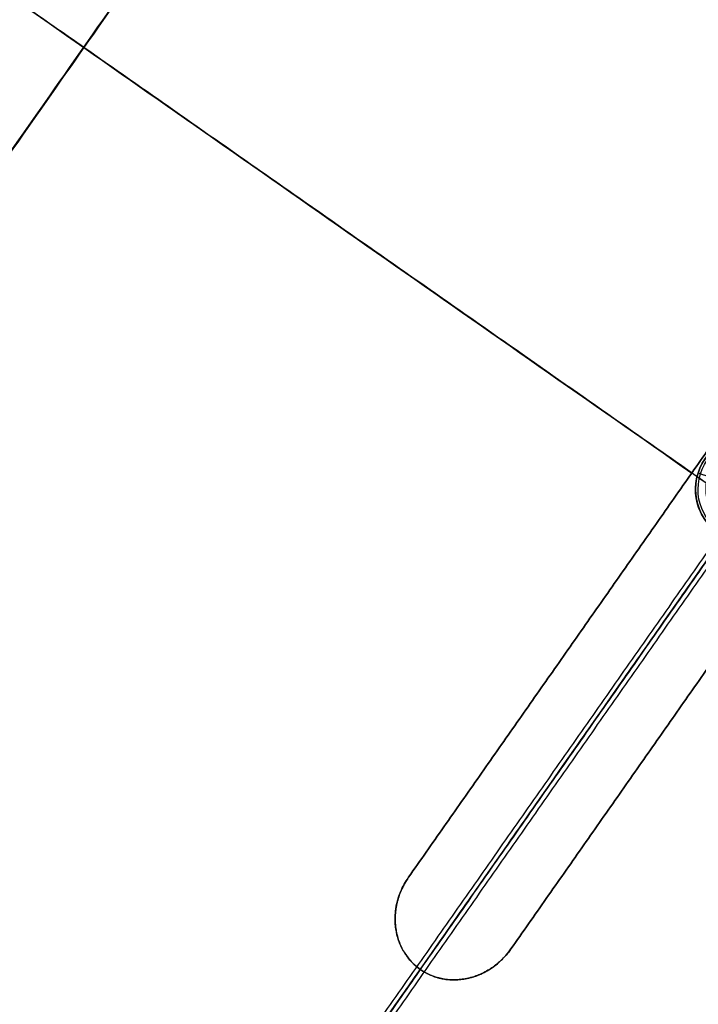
# Model space of a CAD drawing. Header units: millimetres. Extents: x -1437 to 1444, y -1373 to 1332.
# Tile 23 of 256: x -317 to -184, y -1036 to -844. Entities that reach past the tile are written whole.
import ezdxf

# ---------------------------------------------------------------- set-up
doc = ezdxf.new("R2010")
doc.units = ezdxf.units.MM
doc.layers.add('Default', color=7, linetype='Continuous', true_color=0x000000)

# ---------------------------------------------------------------- blocks, each defined once
blk = doc.blocks.new('WIRE_CLIP_TOP 01')
at = {"layer": 'Default', "color": 253, "true_color": 0xababa7}
for p, q in [((-2.25, 0), (-10, 0)), ((0, 0, 10), (0, 0, 2.25)), ((0, 0, -2.25), (0, 0, -10)), ((0, 0, 2.25), (0, -2, 2.25)), ((0, 0, -2.25), (0, -2, -2.25)), ((10, 0), (2.25, 0)), ((0, 0, 10), (0, -0.5, 10.5)), ((0, 0, -10), (0, -0.5, -10.5)), ((0, -0.5, -10.5), (0, -29.5, -10.5)), ((0, -0.5, 10.5), (0, -29.5, 10.5)), ((-2.25, -2), (-8, -7.75)), ((0, -2, 2.25), (0, -7.75, 8)), ((0, -2, -2.25), (0, -7.75, -8)), ((2.25, -2), (8, -7.75)), ((0, -7.75, 8), (0, -29.5, 8)), ((0, -7.75, -8), (0, -29.5, -8)), ((-9.78, -16, 1.6), (-7.84, -16, 1.6)), ((-9.78, -16, -1.6), (-7.84, -16, -1.6)), ((-8.5, -30), (-10, -30)), ((0, -29.5, -8), (0, -30, -8.5)), ((0, -29.5, 8), (0, -30, 8.5)), ((0, -30, -10), (0, -29.5, -10.5)), ((0, -30, 10), (0, -29.5, 10.5)), ((0, -30, 10), (0, -30, 8.5)), ((0, -30, -8.5), (0, -30, -10)), ((10, -30), (8.5, -30))]:
    blk.add_line(p, q, dxfattribs=at)
at = {"layer": 'Default', "color": 253, "true_color": 0xababa7, "extrusion": (0, -1, 0)}
for centre, radius, start, end in [((0, 0), 10, 0, 180), ((0, 0), 10, 180, 0), ((0, 0, 0.5), 10.5, 180, 0), ((0, 0, 0.5), 10.5, 0, 180), ((0, 0, 1), 2.25, 0, 180), ((0, 0, 1), 2.25, 180, 0), ((0, 0, 2), 2.25, 0, 180), ((0, 0, 2), 2.25, 180, 0), ((0, 0, 4.21), 4.46, 360, 180), ((0, 0, 4.21), 4.46, 180, 360), ((0, 0, 7.75), 8, 0, 180), ((0, 0, 15), 10.5, 190.647, 0), ((0, 0, 15), 10.5, 0, 169.3536), ((0, 0, 18.62), 8, 0, 180), ((0, 0, 18.62), 8, 180, 0), ((0, 0, 29.5), 10.5, 180, 0), ((0, 0, 30), 10, 180, 0), ((0, 0, 30), 10, 0, 180)]:
    blk.add_arc(centre, radius, start, end, dxfattribs=at)
at = {"layer": 'Default', "color": 253, "true_color": 0xababa7, "extrusion": (0, 1, 0)}
for centre, radius, start, end in [((0, 0), 2.25, 0, 180), ((0, 0), 2.25, 180, 0), ((0, 0, -7.75), 8, 180, 0), ((0, 0, -29.5), 10.5, 0, 180), ((0, 0, -30), 8.5, 180, 0), ((0, 0, -30), 8.5, 0, 180), ((0, 0, -29.5), 8, 0, 180), ((0, 0, -29.5), 8, 180, 0)]:
    blk.add_arc(centre, radius, start, end, dxfattribs=at)
at = {"layer": 'Default', "color": 253, "true_color": 0xababa7, "extrusion": (1, 0, 0)}
for start, end in [(0, 180), (180, 0)]:
    blk.add_arc((-16, 0, -8.92), 1.6, start, end, dxfattribs=at)
at = {"layer": 'Default', "color": 253, "true_color": 0xababa7}
for points, degree in [([(-10, 0), (-10.25, -0.25), (-10.5, -0.5)], 2), ([(-2.25, 0), (-2.25, -1), (-2.25, -2)], 2), ([(2.25, -2), (2.25, -1), (2.25, 0)], 2), ([(10.5, -0.5), (10.25, -0.25), (10, 0)], 2), ([(-10.5, -13.9, 0), (-10.5, -7.2, 0), (-10.5, -0.5)], 2), ([(10.5, -0.5), (10.5, -15), (10.5, -29.5)], 2), ([(-2.25, -2), (-3.25, -3, 0), (-4.25, -4, 0)], 2), ([(4.25, -4, 0), (3.25, -3, 0), (2.25, -2)], 2), ([(-4.25, -4, 0), (-6.12, -5.87, 0), (-8, -7.75)], 2), ([(8, -7.75), (6.12, -5.87, 0), (4.25, -4, 0)], 2), ([(-8, -7.75), (-8, -11.07), (-8, -14.4)], 2), ([(8, -29.5), (8, -18.62), (8, -7.75)], 2), ([(-10.5, -13.9, 0), (-10.25, -14.15, 0), (-10, -14.4, 0)], 2), ([(-10.5, -13.9), (-10.33, -14.07), (-10.17, -14.23), (-10, -14.4)], 3), ([(-10.48, -14, -0.68), (-10.31, -14.16, -0.61), (-10.15, -14.32, -0.55), (-9.98, -14.48, -0.49)], 3), ([(-10.48, -14.01, 0.69), (-10.31, -14.16, 0.63), (-10.14, -14.32, 0.57), (-9.98, -14.48, 0.5)], 3), ([(-10.42, -14.31, -1.3), (-10.25, -14.44, -1.19), (-10.09, -14.58, -1.07), (-9.92, -14.71, -0.95)], 3), ([(-10.42, -14.32, 1.32), (-10.25, -14.45, 1.2), (-10.09, -14.59, 1.08), (-9.92, -14.72, 0.96)], 3), ([(-10.35, -14.78, -1.8), (-10.18, -14.88, -1.63), (-10.02, -14.98, -1.47), (-9.85, -15.07, -1.3)], 3), ([(-10.34, -14.79, 1.81), (-10.18, -14.89, 1.64), (-10.02, -14.99, 1.48), (-9.85, -15.08, 1.31)], 3), ([(-10.29, -15.36, -2.1), (-10.12, -15.41, -1.91), (-9.96, -15.46, -1.72), (-9.8, -15.52, -1.52)], 3), ([(-10.29, -15.38, 2.11), (-10.12, -15.43, 1.91), (-9.96, -15.48, 1.72), (-9.8, -15.53, 1.53)], 3), ([(-8, -14.4), (-9, -14.4, 0), (-10, -14.4, 0)], 2), ([(-8, -14.4), (-8, -14.4, 0.13), (-7.99, -14.43, 0.38), (-7.97, -14.57, 0.76), (-7.93, -14.8, 1.09), (-7.89, -15.11, 1.35), (-7.85, -15.45, 1.52), (-7.84, -15.84, 1.61), (-7.84, -16.25, 1.6), (-7.86, -16.65, 1.48), (-7.89, -16.94, 1.31), (-7.93, -17.22, 1.06), (-7.97, -17.44, 0.73), (-7.99, -17.57, 0.36), (-8, -17.6, 0.12), (-8, -17.6)], 3), ([(-8, -17.6), (-8, -17.6, -0.13), (-7.99, -17.57, -0.37), (-7.97, -17.43, -0.76), (-7.93, -17.19, -1.1), (-7.89, -16.88, -1.35), (-7.86, -16.57, -1.51), (-7.84, -16.15, -1.61), (-7.84, -15.75, -1.6), (-7.86, -15.38, -1.49), (-7.89, -15.05, -1.31), (-7.93, -14.77, -1.05), (-7.97, -14.56, -0.73), (-7.99, -14.43, -0.36), (-8, -14.4, -0.12), (-8, -14.4)], 3), ([(-10.42, -17.68, -1.32), (-10.25, -17.55, -1.2), (-10.09, -17.41, -1.08), (-9.92, -17.28, -0.96)], 3), ([(-10.42, -17.69, 1.3), (-10.25, -17.56, 1.19), (-10.09, -17.42, 1.07), (-9.92, -17.29, 0.95)], 3), ([(-10.35, -17.22, 1.8), (-10.18, -17.12, 1.63), (-10.02, -17.02, 1.47), (-9.85, -16.93, 1.3)], 3), ([(-10.34, -17.21, -1.81), (-10.18, -17.11, -1.64), (-10.02, -17.01, -1.48), (-9.85, -16.92, -1.31)], 3), ([(-10.29, -16.62, -2.11), (-10.12, -16.57, -1.91), (-9.96, -16.52, -1.72), (-9.8, -16.47, -1.53)], 3), ([(-10.29, -16.64, 2.1), (-10.12, -16.59, 1.91), (-9.96, -16.54, 1.72), (-9.8, -16.48, 1.52)], 3), ([(-10.27, -15.99, -2.2), (-10.1, -15.99, -2), (-9.94, -15.99, -1.8), (-9.78, -15.99, -1.6)], 3), ([(-10.27, -16.01, 2.2), (-10.1, -16.01, 2), (-9.94, -16.01, 1.8), (-9.78, -16.01, 1.6)], 3), ([(-10, -17.6, 0), (-10.25, -17.85, 0), (-10.5, -18.1, 0)], 2), ([(-10.5, -18.1), (-10.33, -17.93), (-10.17, -17.77), (-10, -17.6)], 3), ([(-10.5, -29.5), (-10.5, -23.8, 0), (-10.5, -18.1, 0)], 2), ([(-10.48, -17.99, -0.69), (-10.31, -17.84, -0.63), (-10.14, -17.68, -0.57), (-9.98, -17.52, -0.5)], 3), ([(-10.48, -18, 0.68), (-10.31, -17.84, 0.61), (-10.15, -17.68, 0.55), (-9.98, -17.52, 0.49)], 3), ([(-10, -17.6, 0), (-9, -17.6, 0), (-8, -17.6)], 2), ([(-8, -17.6), (-8, -23.55), (-8, -29.5)], 2), ([(-10, -30), (-10.25, -29.75), (-10.5, -29.5)], 2), ([(-8.5, -30), (-8.25, -29.75), (-8, -29.5)], 2), ([(8, -29.5), (8.25, -29.75), (8.5, -30)], 2), ([(10.5, -29.5), (10.25, -29.75), (10, -30)], 2)]:
    blk.add_open_spline(points, degree=degree, dxfattribs=at)
for points, knots in [([(-10.5, -18.1, 0), (-10.5, -18.1, -0.23), (-10.48, -18.03, -0.7), (-10.42, -17.71, -1.35), (-10.34, -17.22, -1.84), (-10.28, -16.63, -2.14), (-10.26, -15.99, -2.24), (-10.28, -15.36, -2.13), (-10.34, -14.77, -1.83), (-10.42, -14.28, -1.33), (-10.49, -13.97, -0.68), (-10.5, -13.9, -0.23), (-10.5, -13.9, 0)], [0, 0, 0, 0, 0.686369, 1.372737, 2.059105, 2.745473, 3.431841, 4.118209, 4.804577, 5.490946, 6.177314, 6.863682, 6.863682, 6.863682, 6.863682]), ([(-10.5, -13.9, 0), (-10.5, -13.9, 0.23), (-10.48, -13.97, 0.7), (-10.42, -14.29, 1.35), (-10.34, -14.78, 1.84), (-10.28, -15.37, 2.14), (-10.26, -16.01, 2.24), (-10.28, -16.64, 2.13), (-10.34, -17.23, 1.83), (-10.42, -17.72, 1.33), (-10.49, -18.03, 0.68), (-10.5, -18.1, 0.23), (-10.5, -18.1, 0)], [0, 0, 0, 0, 0.686369, 1.372738, 2.059106, 2.745475, 3.431844, 4.118212, 4.804581, 5.49095, 6.177318, 6.863688, 6.863688, 6.863688, 6.863688]), ([(-10.25, -17.85, 0), (-10.25, -17.85, -0.2), (-10.23, -17.79, -0.61), (-10.17, -17.51, -1.16), (-10.09, -17.08, -1.59), (-10.04, -16.55, -1.85), (-10.01, -15.99, -1.93), (-10.04, -15.43, -1.84), (-10.1, -14.91, -1.58), (-10.17, -14.48, -1.15), (-10.24, -14.21, -0.59), (-10.25, -14.15, -0.2), (-10.25, -14.15, 0), (-10.25, -14.15, 0)], [0, 0, 0, 0, 0.1, 0.2, 0.3, 0.4, 0.5, 0.6, 0.7, 0.8, 0.9, 1, 1, 1, 1, 1]), ([(-10.25, -14.15, 0), (-10.25, -14.15, 0.2), (-10.23, -14.21, 0.61), (-10.17, -14.49, 1.16), (-10.09, -14.92, 1.59), (-10.04, -15.45, 1.85), (-10.01, -16.01, 1.93), (-10.04, -16.57, 1.84), (-10.1, -17.09, 1.58), (-10.17, -17.52, 1.15), (-10.24, -17.79, 0.59), (-10.25, -17.85, 0.2), (-10.25, -17.85, 0), (-10.25, -17.85, 0)], [0, 0, 0, 0, 0.1, 0.2, 0.3, 0.4, 0.5, 0.6, 0.7, 0.8, 0.9, 1, 1, 1, 1, 1]), ([(-10, -14.4, 0), (-10, -14.4, -0.17), (-9.99, -14.45, -0.49), (-9.92, -14.69, -0.96), (-9.85, -15.06, -1.33), (-9.79, -15.51, -1.55), (-9.77, -15.99, -1.62), (-9.79, -16.48, -1.55), (-9.85, -16.93, -1.33), (-9.92, -17.3, -0.98), (-9.98, -17.55, -0.51), (-10, -17.6, -0.17), (-10, -17.6, 0)], [0, 0, 0, 0, 0.511117, 1.022234, 1.533351, 2.044468, 2.555585, 3.066702, 3.577819, 4.088936, 4.600053, 5.11117, 5.11117, 5.11117, 5.11117]), ([(-10, -17.6, 0), (-10, -17.6, 0.17), (-9.99, -17.55, 0.49), (-9.92, -17.31, 0.96), (-9.85, -16.94, 1.33), (-9.79, -16.49, 1.55), (-9.77, -16.01, 1.62), (-9.79, -15.52, 1.55), (-9.85, -15.07, 1.33), (-9.92, -14.7, 0.98), (-9.98, -14.45, 0.51), (-10, -14.4, 0.17), (-10, -14.4, 0)], [0, 0, 0, 0, 0.511118, 1.022235, 1.533352, 2.044469, 2.555587, 3.066704, 3.577821, 4.088939, 4.600056, 5.111173, 5.111173, 5.111173, 5.111173])]:
    blk.add_open_spline(points, degree=3, knots=knots, dxfattribs=at)

msp = doc.modelspace()

# ---------------------------------------------------------------- linework, layer by layer
at = {"layer": 'Default'}
msp.add_line((-433.62, -1307.95, -521.39), (82.6, -570.71, -521.39), dxfattribs=at)
for points in [[(-66.93, -509.65, -534.63), (-304.54, -848.99, -534.63), (-542.14, -1188.32, -534.63)], [(-67.57, -510.76, -535.03), (-304.44, -849.05, -535.03), (-541.32, -1187.35, -535.03)], [(-231.18, -523.8, -598.65), (-408.1, -776.46, -598.65), (-585.02, -1029.13, -598.65)], [(-231.96, -525.26, -599.01), (-407.95, -776.58, -599.01), (-583.93, -1027.91, -599.01)], [(229, -926.7, -628.05), (-36.5, -740.8, -628.05), (-301.99, -554.9, -628.05)], [(227.97, -926.16, -627.66), (-36.58, -740.92, -627.66), (-301.14, -555.68, -627.66)], [(-284.09, -1369.01, -534.63), (-46.49, -1029.68, -534.63), (191.12, -690.34, -534.63)], [(-283.46, -1367.91, -535.03), (-46.58, -1029.61, -535.03), (190.3, -691.32, -535.03)], [(132.5, -1155.01, -673.73), (-175.51, -939.33, -673.73), (-483.53, -723.66, -673.73)], [(131.69, -1154.43, -673.31), (-175.51, -939.33, -673.31), (-482.71, -724.23, -673.31)], [(-240.94, -1011.45, -507.74), (-185.53, -932.32, -507.74), (-130.12, -853.18, -507.74)], [(-130.12, -853.18, -508.16), (-185.53, -932.32, -508.16), (-240.94, -1011.45, -508.16)], [(-240.94, -1011.45, -507.95), (-185.53, -932.32, -507.95), (-130.12, -853.18, -507.95)], [(-220.91, -1025.48, -508.16), (-165.5, -946.35, -508.16), (-110.09, -867.21, -508.16)], [(-110.09, -867.21, -507.74), (-165.5, -946.35, -507.74), (-220.91, -1025.48, -507.74)], [(-220.91, -1025.48, -507.95), (-165.5, -946.35, -507.95), (-110.09, -867.21, -507.95)], [(-185.53, -932.32, -507.74), (-185.53, -932.32, -507.95), (-185.53, -932.32, -508.16)], [(-177.39, -940.47, -393.29), (-247.85, -1041.08, -440.44), (-318.3, -1141.7, -487.59)], [(-317.77, -1142.5, -486.68), (-247.32, -1041.88, -439.53), (-176.87, -941.26, -392.38)], [(-176.46, -940.69, -394.2), (-246.92, -1041.31, -441.35), (-317.37, -1141.92, -488.5)], [(-175.94, -941.49, -393.29), (-246.39, -1042.1, -440.44), (-316.84, -1142.72, -487.59)], [(-580.02, -951.96, -628.05), (-314.53, -1137.86, -628.05), (-49.03, -1323.76, -628.05)], [(-579, -952.5, -627.66), (-314.44, -1137.74, -627.66), (-49.89, -1322.98, -627.66)], [(-240.94, -1011.45, -508.16), (-240.94, -1011.45, -507.95), (-240.94, -1011.45, -507.74)], [(-220.91, -1025.48, -508.16), (-220.91, -1025.48, -507.95), (-220.91, -1025.48, -507.74)], [(-311.23, -1133.16, -507.99), (-274.93, -1081.32, -507.99), (-238.64, -1029.48, -507.99)], [(-238.64, -1029.48, -507.58), (-274.93, -1081.32, -507.58), (-311.23, -1133.16, -507.58)], [(-238.64, -1029.48, -507.58), (-238.64, -1029.48, -507.78), (-238.64, -1029.48, -507.99)]]:
    msp.add_open_spline(points, degree=2, dxfattribs=at)
for points, knots in [([(-483.53, -723.66, -673.73), (-460.35, -739.89, -646.24), (-404.94, -778.68, -590.45), (-303.33, -849.83, -526.5), (-225.32, -904.46, -509.04), (-185.53, -932.32, -507.74)], [2.249859, 2.249859, 2.249859, 2.249859, 106.752723, 231.864999, 365.958826, 365.958826, 365.958826, 365.958826]), ([(-482.71, -724.23, -673.31), (-459.71, -740.33, -646.12), (-404.52, -778.98, -590.65), (-303.24, -849.89, -526.9), (-225.29, -904.48, -509.46), (-185.53, -932.32, -508.16)], [2.242983, 2.242983, 2.242983, 2.242983, 105.761789, 230.799194, 364.804297, 364.804297, 364.804297, 364.804297]), ([(-433.62, -1307.95, -507.58), (-421.44, -1290.55, -524.6), (-384.23, -1237.41, -571.46), (-298.62, -1115.15, -648.87), (-222.66, -1006.67, -673.73), (-175.51, -939.33, -673.73)], [2.41548, 2.41548, 2.41548, 2.41548, 70.396144, 198.636056, 404.995527, 404.995527, 404.995527, 404.995527]), ([(-432.94, -1306.98, -507.99), (-420.93, -1289.82, -524.73), (-383.9, -1236.93, -571.3), (-298.54, -1115.04, -648.47), (-222.63, -1006.63, -673.31), (-175.51, -939.33, -673.31)], [2.408267, 2.408267, 2.408267, 2.408267, 69.367076, 197.537893, 403.786179, 403.786179, 403.786179, 403.786179]), ([(-240.94, -1011.45, -508.16), (-241.25, -1011.9, -508.16), (-241.53, -1012.35, -508.15), (-241.92, -1013.06, -508.15), (-242.1, -1013.42, -508.15), (-242.3, -1013.84, -508.15), (-242.4, -1014.06, -508.15), (-242.43, -1014.15, -508.15), (-242.46, -1014.21, -508.15), (-242.47, -1014.24, -508.15), (-242.68, -1014.74, -508.14), (-242.85, -1015.21, -508.14), (-243.06, -1015.92, -508.13), (-243.15, -1016.28, -508.13), (-243.25, -1016.7, -508.13), (-243.29, -1016.92, -508.12), (-243.31, -1017.02, -508.12), (-243.32, -1017.07, -508.12), (-243.33, -1017.1, -508.12), (-243.33, -1017.11, -508.12), (-243.42, -1017.57, -508.12), (-243.51, -1018.23, -508.11), (-243.55, -1019, -508.1), (-243.56, -1019.38, -508.1), (-243.57, -1019.58, -508.09), (-243.57, -1019.66, -508.09), (-243.57, -1019.71, -508.09), (-243.57, -1019.74, -508.09), (-243.56, -1020.18, -508.09), (-243.53, -1020.78, -508.08), (-243.44, -1021.47, -508.07), (-243.38, -1021.82, -508.07), (-243.36, -1021.97, -508.06), (-243.34, -1022.06, -508.06), (-243.33, -1022.12, -508.06), (-243.17, -1022.92, -508.05), (-242.96, -1023.64, -508.04), (-242.41, -1025.02, -508.03), (-242.07, -1025.68, -508.02), (-240.86, -1027.58, -508), (-239.85, -1028.63, -507.99), (-238.64, -1029.48, -507.99)], [0, 0, 0, 0, 1.081886, 1.081886, 1.622829, 1.893301, 2.028537, 2.096155, 2.096155, 2.163772, 2.163772, 3.245659, 3.245659, 3.786602, 4.057073, 4.192309, 4.259927, 4.293736, 4.293736, 4.327545, 4.327545, 5.409431, 5.950374, 6.220846, 6.356082, 6.423699, 6.423699, 6.491317, 6.491317, 7.573204, 8.114147, 8.384618, 8.519854, 8.519854, 8.65509, 8.65509, 10.818862, 10.818862, 12.982635, 12.982635, 17.310179, 17.310179, 17.310179, 17.310179]), ([(-238.64, -1029.48, -507.58), (-239.25, -1029.06, -507.58), (-240.08, -1028.34, -507.58), (-240.8, -1027.51, -507.58), (-241.25, -1026.93, -507.59), (-241.47, -1026.62, -507.59), (-242.07, -1025.68, -507.6), (-242.41, -1025.02, -507.61), (-242.82, -1023.98, -507.62), (-243.01, -1023.45, -507.63), (-243.18, -1022.81, -507.64), (-243.25, -1022.48, -507.64), (-243.28, -1022.34, -507.64), (-243.3, -1022.25, -507.65), (-243.31, -1022.2, -507.65), (-243.4, -1021.76, -507.65), (-243.49, -1021.17, -507.66), (-243.54, -1020.47, -507.67), (-243.56, -1020.11, -507.67), (-243.56, -1019.94, -507.67), (-243.56, -1019.86, -507.68), (-243.56, -1019.81, -507.68), (-243.57, -1019.79, -507.68), (-243.57, -1019.32, -507.68), (-243.54, -1018.66, -507.69), (-243.46, -1017.89, -507.7), (-243.4, -1017.51, -507.7), (-243.37, -1017.31, -507.7), (-243.35, -1017.22, -507.71), (-243.34, -1017.18, -507.71), (-243.34, -1017.15, -507.71), (-243.34, -1017.14, -507.71), (-243.24, -1016.64, -507.71), (-243.13, -1016.16, -507.72), (-242.92, -1015.44, -507.72), (-242.8, -1015.09, -507.72), (-242.65, -1014.68, -507.73), (-242.57, -1014.48, -507.73), (-242.53, -1014.39, -507.73), (-242.51, -1014.33, -507.73), (-242.5, -1014.3, -507.73), (-242.08, -1013.28, -507.74), (-241.56, -1012.34, -507.74), (-240.94, -1011.45, -507.74)], [0, 0, 0, 0, 2.1622, 3.2433, 3.2433, 4.3244, 4.3244, 6.486601, 6.486601, 7.567701, 8.108251, 8.378526, 8.513663, 8.513663, 8.648801, 8.648801, 9.729901, 10.270451, 10.540726, 10.675863, 10.743432, 10.743432, 10.811001, 10.811001, 11.892101, 12.432651, 12.702926, 12.838064, 12.905632, 12.939417, 12.939417, 12.973201, 12.973201, 14.054301, 14.054301, 14.594851, 14.865126, 15.000264, 15.067833, 15.067833, 15.135401, 15.135401, 17.297601, 17.297601, 17.297601, 17.297601]), ([(-238.64, -1029.48, -507.99), (-238.01, -1029.92, -507.99), (-237.01, -1030.48, -507.99), (-235.77, -1030.94, -508), (-235.21, -1031.1, -508.01), (-234.84, -1031.2, -508.01), (-234.65, -1031.24, -508.01), (-234.09, -1031.36, -508.02), (-233.71, -1031.42, -508.02), (-232.94, -1031.5, -508.03), (-232.55, -1031.52, -508.03), (-231.77, -1031.53, -508.04), (-231.18, -1031.51, -508.05), (-230.5, -1031.43, -508.06), (-230.21, -1031.39, -508.06), (-230.01, -1031.36, -508.06), (-229.92, -1031.34, -508.06), (-229.42, -1031.25, -508.07), (-228.82, -1031.11, -508.08), (-228.14, -1030.9, -508.09), (-227.8, -1030.78, -508.09), (-227.63, -1030.72, -508.09), (-227.55, -1030.69, -508.1), (-227.51, -1030.67, -508.1), (-227.48, -1030.67, -508.1), (-227.05, -1030.5, -508.1), (-226.45, -1030.23, -508.11), (-225.77, -1029.88, -508.12), (-225.44, -1029.68, -508.12), (-225.27, -1029.58, -508.12), (-225.2, -1029.54, -508.12), (-225.16, -1029.51, -508.13), (-225.14, -1029.5, -508.13), (-224.71, -1029.23, -508.13), (-224.32, -1028.96, -508.13), (-223.76, -1028.53, -508.14), (-223.48, -1028.3, -508.14), (-223.17, -1028.03, -508.14), (-223.04, -1027.91, -508.15), (-222.95, -1027.82, -508.15), (-222.91, -1027.79, -508.15), (-222.14, -1027.06, -508.15), (-221.48, -1026.3, -508.16), (-220.91, -1025.48, -508.16)], [0, 0, 0, 0, 2.16185, 3.242775, 3.783237, 3.783237, 4.323699, 4.323699, 5.404624, 5.404624, 6.485549, 6.485549, 7.566474, 8.106936, 8.377168, 8.377168, 8.647399, 8.647399, 9.728324, 10.268786, 10.539017, 10.674133, 10.741691, 10.741691, 10.809249, 10.809249, 11.890173, 12.430636, 12.700867, 12.835983, 12.903541, 12.903541, 12.971098, 12.971098, 14.052023, 14.052023, 14.592486, 14.862717, 14.997832, 14.997832, 15.132948, 15.132948, 17.294798, 17.294798, 17.294798, 17.294798]), ([(-220.91, -1025.48, -507.74), (-221.19, -1025.89, -507.74), (-221.5, -1026.29, -507.74), (-221.99, -1026.85, -507.74), (-222.24, -1027.13, -507.74), (-222.55, -1027.44, -507.73), (-222.68, -1027.57, -507.73), (-222.77, -1027.66, -507.73), (-222.82, -1027.7, -507.73), (-223.21, -1028.07, -507.73), (-223.58, -1028.38, -507.73), (-224.14, -1028.82, -507.72), (-224.43, -1029.03, -507.72), (-224.77, -1029.26, -507.71), (-224.95, -1029.38, -507.71), (-225.02, -1029.43, -507.71), (-225.07, -1029.46, -507.71), (-225.1, -1029.47, -507.71), (-225.5, -1029.72, -507.71), (-226.07, -1030.05, -507.7), (-226.77, -1030.37, -507.69), (-227.12, -1030.52, -507.69), (-227.3, -1030.59, -507.68), (-227.37, -1030.62, -507.68), (-227.43, -1030.64, -507.68), (-227.45, -1030.65, -507.68), (-227.86, -1030.81, -507.68), (-228.45, -1031.01, -507.67), (-229.14, -1031.18, -507.66), (-229.44, -1031.25, -507.66), (-229.64, -1031.29, -507.65), (-229.74, -1031.31, -507.65), (-231.41, -1031.61, -507.63), (-232.96, -1031.59, -507.61), (-236, -1030.96, -507.58), (-237.38, -1030.36, -507.58), (-238.64, -1029.48, -507.58)], [0, 0, 0, 0, 1.083155, 1.083155, 1.624733, 1.895522, 2.030917, 2.030917, 2.166311, 2.166311, 3.249466, 3.249466, 3.791044, 4.061833, 4.197227, 4.264925, 4.264925, 4.332622, 4.332622, 5.415777, 5.957355, 6.228144, 6.363538, 6.431236, 6.431236, 6.498933, 6.498933, 7.582088, 8.123666, 8.394455, 8.394455, 8.665244, 8.665244, 12.997866, 12.997866, 17.330488, 17.330488, 17.330488, 17.330488])]:
    msp.add_open_spline(points, degree=3, knots=knots, dxfattribs=at)
for points in [[(-240.94, -1011.45, -507.87), (-248.65, -1022.47, -507.87), (-238.64, -1029.48, -507.87)], [(-238.64, -1029.48, -507.87), (-228.62, -1036.5, -507.87), (-220.91, -1025.48, -507.87)]]:
    msp.add_rational_spline(points, [1, 0.707106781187, 1], degree=2, dxfattribs=at)

# ---------------------------------------------------------------- block references
at = {"layer": 'Default', "extrusion": (-0.953367, 0.301814, -4.44092e-16)}
msp.add_blockref('WIRE_CLIP_TOP 01', (944.5, 733.46, -116.18), dxfattribs=at)

doc.saveas('drawing.dxf')
